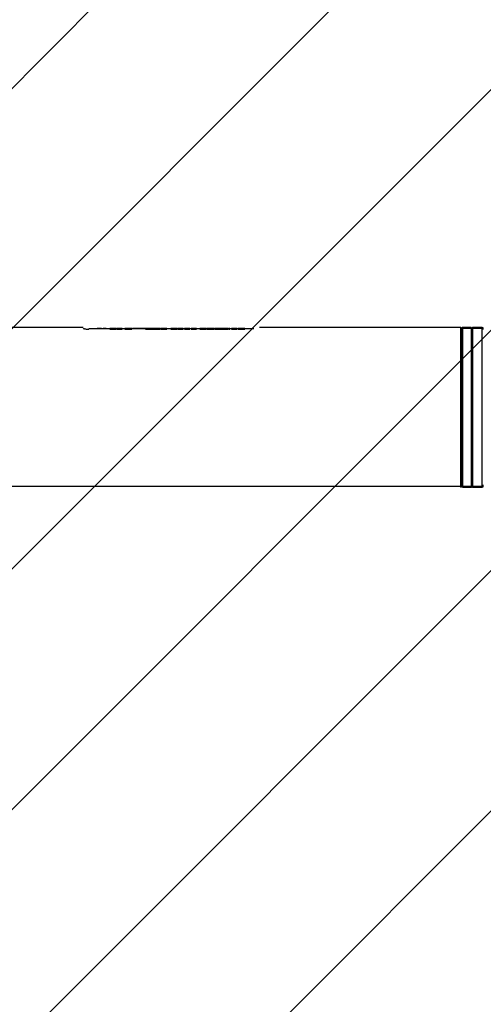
# Model space of a CAD drawing. Header units: millimetres. Extents: x 56 to 196, y 17 to 273.
# Tile 9 of 27: x 130 to 144, y 56 to 87. Entities that reach past the tile are written whole.
import ezdxf

# ---------------------------------------------------------------- set-up
doc = ezdxf.new("R2010")
doc.units = ezdxf.units.MM
doc.layers.add('SLD-0', color=179, linetype='Continuous', lineweight=25)
doc.layers.add('细实线_GB', color=7, linetype='Continuous')
doc.layers.add('细线层', color=5, linetype='Continuous')

msp = doc.modelspace()

# ---------------------------------------------------------------- hatches: boundary and pattern name
at = {"layer": '细线层'}
h = msp.add_hatch(dxfattribs=at)
h.set_pattern_fill('ANSI31', color=256, scale=1.6667, style=0)
edge = h.paths.add_edge_path(flags=0)
edge.add_arc((119.62469, 67.00972), 50.46178, 0, 360)
edge = h.paths.add_edge_path(flags=0)
edge.add_arc((119.62469, 67.00972), 9.80859, 0, 360)

# ---------------------------------------------------------------- linework, layer by layer
at = {"layer": 'SLD-0'}
for p, q in [((131.83025, 77.25631), (124.85802, 77.25631)), ((143.59136, 77.25631), (137.31913, 77.25631)), ((143.59136, 72.32298), (143.59136, 77.25631)), ((143.91701, 77.25602), (143.63534, 77.25602)), ((143.63534, 77.25602), (143.63534, 74.78935)), ((143.91701, 77.25602), (143.91701, 74.78935)), ((144.25802, 77.25631), (143.95802, 77.25631)), ((143.95802, 77.25631), (143.95802, 72.32298)), ((144.25802, 72.32298), (144.25802, 77.25631)), ((132.00802, 77.22298), (137.14136, 77.22298)), ((132.26373, 77.22465), (132.26373, 77.22298)), ((132.33249, 77.22465), (132.33249, 77.22298)), ((132.40155, 77.22465), (132.40155, 77.22298)), ((132.40642, 77.22465), (132.40642, 77.22298)), ((132.45207, 77.22465), (132.45207, 77.22298)), ((132.45644, 77.22465), (132.45644, 77.22298)), ((132.54317, 77.22465), (132.54317, 77.22298)), ((132.629, 77.22465), (132.629, 77.22298)), ((132.66325, 77.22465), (132.66325, 77.22298)), ((132.66325, 77.19472), (132.66325, 77.19305)), ((132.75448, 77.22465), (132.75448, 77.22298)), ((132.75448, 77.19472), (132.75448, 77.19305)), ((132.84303, 77.22465), (132.84303, 77.22298)), ((132.84303, 77.19472), (132.84303, 77.19305)), ((132.86586, 77.22465), (132.86586, 77.22298)), ((132.93149, 77.22465), (132.86586, 77.22465)), ((132.86586, 77.19472), (132.86586, 77.19305)), ((132.93149, 77.19472), (132.86586, 77.19472)), ((132.93149, 77.22465), (132.93149, 77.22298)), ((132.9743, 77.22465), (132.93149, 77.22465)), ((132.93149, 77.19472), (132.93149, 77.19305)), ((132.9743, 77.19472), (132.93149, 77.19472)), ((132.9743, 77.22465), (132.9743, 77.22298)), ((133.03993, 77.22465), (132.9743, 77.22465)), ((132.9743, 77.19472), (132.9743, 77.19305)), ((133.03993, 77.19472), (132.9743, 77.19472)), ((133.03993, 77.22465), (133.03993, 77.22298)), ((133.03993, 77.19472), (133.03993, 77.19305)), ((133.13125, 77.22465), (133.13125, 77.22298)), ((133.17691, 77.22465), (133.13125, 77.22465)), ((133.17691, 77.19472), (133.13125, 77.19472)), ((133.13125, 77.19472), (133.13125, 77.19305)), ((133.17691, 77.22465), (133.17691, 77.22298)), ((133.19568, 77.22465), (133.17691, 77.22465)), ((133.17691, 77.19472), (133.17691, 77.19305)), ((133.19568, 77.19472), (133.17691, 77.19472)), ((133.19568, 77.22465), (133.19568, 77.22298)), ((133.28111, 77.22465), (133.19568, 77.22465)), ((133.19568, 77.19472), (133.19568, 77.19305)), ((133.28111, 77.19472), (133.19568, 77.19472)), ((133.28111, 77.22465), (133.28111, 77.22298)), ((133.29989, 77.22465), (133.28111, 77.22465)), ((133.28111, 77.19472), (133.28111, 77.19305)), ((133.29989, 77.19472), (133.28111, 77.19472)), ((133.29989, 77.22465), (133.29989, 77.22298)), ((133.34528, 77.22465), (133.29989, 77.22465)), ((133.29989, 77.19472), (133.29989, 77.19305)), ((133.34528, 77.19472), (133.29989, 77.19472)), ((133.34528, 77.22465), (133.34528, 77.22298)), ((133.34528, 77.19472), (133.34528, 77.19305)), ((133.36811, 77.22465), (133.36811, 77.22298)), ((133.52506, 77.22465), (133.36811, 77.22465)), ((133.52506, 77.22465), (133.52506, 77.22298)), ((133.53362, 77.22465), (133.53362, 77.22298)), ((133.58691, 77.22465), (133.53362, 77.22465)), ((133.58691, 77.22465), (133.58691, 77.22298)), ((133.63791, 77.22465), (133.58691, 77.22465)), ((133.63791, 77.22465), (133.63791, 77.22298)), ((133.67773, 77.22465), (133.63791, 77.22465)), ((133.67773, 77.22465), (133.67773, 77.22298)), ((133.71652, 77.22465), (133.67773, 77.22465)), ((133.71652, 77.22465), (133.71652, 77.22298)), ((133.76954, 77.22465), (133.71652, 77.22465)), ((133.76954, 77.22465), (133.76954, 77.22298)), ((133.82184, 77.22465), (133.76954, 77.22465)), ((133.76954, 77.19472), (133.76954, 77.19305)), ((133.82184, 77.19472), (133.76954, 77.19472)), ((133.82184, 77.22465), (133.82184, 77.22298)), ((133.82184, 77.19305), (133.82184, 77.19472)), ((133.87036, 77.22465), (133.8247, 77.22465)), ((133.8247, 77.22465), (133.8247, 77.22298)), ((133.8247, 77.19472), (133.8247, 77.19305)), ((133.87036, 77.19472), (133.8247, 77.19472)), ((133.87036, 77.22465), (133.87036, 77.22298)), ((133.88913, 77.22465), (133.87036, 77.22465)), ((133.87036, 77.19472), (133.87036, 77.19305)), ((133.88913, 77.19472), (133.87036, 77.19472)), ((133.88913, 77.22465), (133.88913, 77.22298)), ((133.97456, 77.22465), (133.88913, 77.22465)), ((133.88913, 77.19472), (133.88913, 77.19305)), ((133.97456, 77.19472), (133.88913, 77.19472)), ((133.97456, 77.22465), (133.97456, 77.22298)), ((133.99333, 77.22465), (133.97456, 77.22465)), ((133.97456, 77.19472), (133.97456, 77.19305)), ((133.99333, 77.19472), (133.97456, 77.19472)), ((133.99333, 77.22465), (133.99333, 77.22298)), ((134.03872, 77.22465), (133.99333, 77.22465)), ((133.99333, 77.19472), (133.99333, 77.19305)), ((134.03872, 77.19472), (133.99333, 77.19472)), ((134.03872, 77.22465), (134.03872, 77.22298)), ((134.11863, 77.22465), (134.03872, 77.22465)), ((134.03872, 77.19472), (134.03872, 77.19305)), ((134.11863, 77.19472), (134.03872, 77.19472)), ((134.11863, 77.22465), (134.11863, 77.22298)), ((134.16143, 77.22465), (134.11863, 77.22465)), ((134.11863, 77.19472), (134.11863, 77.19305)), ((134.16143, 77.19472), (134.11863, 77.19472)), ((134.16143, 77.22465), (134.16143, 77.22298)), ((134.24276, 77.22465), (134.16143, 77.22465)), ((134.16143, 77.19472), (134.16143, 77.19305)), ((134.24276, 77.19472), (134.16143, 77.19472)), ((134.24276, 77.22465), (134.24276, 77.22298)), ((134.24276, 77.19305), (134.24276, 77.19472)), ((134.2556, 77.22465), (134.2556, 77.22298)), ((134.2556, 77.19472), (134.2556, 77.19305)), ((134.34683, 77.22465), (134.34683, 77.22298)), ((134.34683, 77.19472), (134.34683, 77.19305)), ((134.43539, 77.22465), (134.43539, 77.22298)), ((134.43539, 77.19472), (134.43539, 77.19305)), ((134.6009, 77.22465), (134.5581, 77.22465)), ((134.5581, 77.22465), (134.5581, 77.22298)), ((134.6009, 77.19472), (134.5581, 77.19472)), ((134.5581, 77.19472), (134.5581, 77.19305)), ((134.6009, 77.22465), (134.6009, 77.22298)), ((134.63657, 77.22465), (134.6009, 77.22465)), ((134.6009, 77.19472), (134.6009, 77.19305)), ((134.63657, 77.19472), (134.6009, 77.19472)), ((134.63657, 77.22465), (134.63657, 77.22298)), ((134.6994, 77.22465), (134.63657, 77.22465)), ((134.63657, 77.19472), (134.63657, 77.19305)), ((134.6994, 77.19472), (134.63657, 77.19472)), ((134.6994, 77.22465), (134.6994, 77.22298)), ((134.75643, 77.22465), (134.6994, 77.22465)), ((134.6994, 77.19472), (134.6994, 77.19305)), ((134.75643, 77.19472), (134.6994, 77.19472)), ((134.75643, 77.22465), (134.75643, 77.22298)), ((134.75643, 77.19472), (134.75643, 77.19305)), ((134.78068, 77.22465), (134.78068, 77.22298)), ((134.94905, 77.22465), (134.78068, 77.22465)), ((134.94905, 77.19472), (134.78068, 77.19472)), ((134.78068, 77.19472), (134.78068, 77.19305)), ((134.94905, 77.22465), (134.94905, 77.22298)), ((134.94905, 77.19472), (134.94905, 77.19305)), ((134.98615, 77.22465), (134.98615, 77.22298)), ((135.15452, 77.22465), (134.98615, 77.22465)), ((134.98615, 77.19472), (134.98615, 77.19305)), ((135.15452, 77.19472), (134.98615, 77.19472)), ((135.15452, 77.22465), (135.15452, 77.22298)), ((135.15452, 77.19472), (135.15452, 77.19305)), ((135.19161, 77.22465), (135.19161, 77.22298)), ((135.23442, 77.22465), (135.19161, 77.22465)), ((135.19161, 77.19472), (135.19161, 77.19305)), ((135.23442, 77.19472), (135.19161, 77.19472)), ((135.23442, 77.22465), (135.23442, 77.22298)), ((135.26371, 77.22465), (135.23442, 77.22465)), ((135.23442, 77.19472), (135.23442, 77.19305)), ((135.26371, 77.19472), (135.23442, 77.19472)), ((135.26371, 77.22465), (135.26371, 77.22298)), ((135.26371, 77.19472), (135.26371, 77.19305)), ((135.31035, 77.22465), (135.31035, 77.22298)), ((135.31035, 77.19472), (135.31035, 77.19305)), ((135.35998, 77.22465), (135.35998, 77.22298)), ((135.35998, 77.19305), (135.35998, 77.19472)), ((135.45986, 77.22465), (135.45986, 77.22298)), ((135.50552, 77.22465), (135.45986, 77.22465)), ((135.45986, 77.19472), (135.45986, 77.19305)), ((135.50552, 77.19472), (135.45986, 77.19472)), ((135.50552, 77.22465), (135.50552, 77.22298)), ((135.52429, 77.22465), (135.50552, 77.22465)), ((135.50552, 77.19472), (135.50552, 77.19305)), ((135.52429, 77.19472), (135.50552, 77.19472)), ((135.52429, 77.22465), (135.52429, 77.22298)), ((135.60972, 77.22465), (135.52429, 77.22465)), ((135.52429, 77.19472), (135.52429, 77.19305)), ((135.60972, 77.19472), (135.52429, 77.19472)), ((135.60972, 77.22465), (135.60972, 77.22298)), ((135.6285, 77.22465), (135.60972, 77.22465)), ((135.60972, 77.19472), (135.60972, 77.19305)), ((135.6285, 77.19472), (135.60972, 77.19472)), ((135.6285, 77.22465), (135.6285, 77.22298)), ((135.67389, 77.22465), (135.6285, 77.22465)), ((135.6285, 77.19472), (135.6285, 77.19305)), ((135.67389, 77.19472), (135.6285, 77.19472)), ((135.67389, 77.22465), (135.67389, 77.22298)), ((135.67389, 77.19472), (135.67389, 77.19305)), ((135.69386, 77.22465), (135.69386, 77.22298)), ((135.73667, 77.22465), (135.69386, 77.22465)), ((135.69386, 77.19472), (135.69386, 77.19305)), ((135.73667, 77.19472), (135.69386, 77.19472)), ((135.73667, 77.22465), (135.73667, 77.22298)), ((135.7381, 77.22465), (135.73667, 77.22465)), ((135.73667, 77.19472), (135.73667, 77.19305)), ((135.7381, 77.19472), (135.73667, 77.19472)), ((135.7381, 77.22465), (135.7381, 77.22298)), ((135.77987, 77.22465), (135.7381, 77.22465)), ((135.7381, 77.19472), (135.7381, 77.19305)), ((135.77987, 77.19472), (135.7381, 77.19472)), ((135.77987, 77.22465), (135.77987, 77.22298)), ((135.82758, 77.22465), (135.77987, 77.22465)), ((135.77987, 77.19472), (135.77987, 77.19305)), ((135.82758, 77.19472), (135.77987, 77.19472)), ((135.82758, 77.22465), (135.82758, 77.22298)), ((135.86936, 77.22465), (135.82758, 77.22465)), ((135.82758, 77.19472), (135.82758, 77.19305)), ((135.86936, 77.19472), (135.82758, 77.19472)), ((135.86936, 77.22465), (135.86936, 77.22298)), ((135.87079, 77.22465), (135.86936, 77.22465)), ((135.86936, 77.19472), (135.86936, 77.19305)), ((135.87079, 77.19472), (135.86936, 77.19472)), ((135.87079, 77.22465), (135.87079, 77.22298)), ((135.9136, 77.22465), (135.87079, 77.22465)), ((135.87079, 77.19472), (135.87079, 77.19305)), ((135.9136, 77.19472), (135.87079, 77.19472)), ((135.9136, 77.22465), (135.9136, 77.22298)), ((135.9136, 77.19472), (135.9136, 77.19305)), ((135.93357, 77.22465), (135.93357, 77.22298)), ((135.97923, 77.22465), (135.93357, 77.22465)), ((135.93357, 77.19472), (135.93357, 77.19305)), ((135.97923, 77.19472), (135.93357, 77.19472)), ((135.97923, 77.22465), (135.97923, 77.22298)), ((135.998, 77.22465), (135.97923, 77.22465)), ((135.97923, 77.19472), (135.97923, 77.19305)), ((135.998, 77.19472), (135.97923, 77.19472)), ((135.998, 77.22465), (135.998, 77.22298)), ((136.08344, 77.22465), (135.998, 77.22465)), ((135.998, 77.19472), (135.998, 77.19305)), ((136.08344, 77.19472), (135.998, 77.19472)), ((136.08344, 77.22465), (136.08344, 77.22298)), ((136.10221, 77.22465), (136.08344, 77.22465)), ((136.08344, 77.19472), (136.08344, 77.19305)), ((136.10221, 77.19472), (136.08344, 77.19472)), ((136.10221, 77.22465), (136.10221, 77.22298)), ((136.1476, 77.22465), (136.10221, 77.22465)), ((136.10221, 77.19472), (136.10221, 77.19305)), ((136.1476, 77.19472), (136.10221, 77.19472)), ((136.1476, 77.22465), (136.1476, 77.22298)), ((136.1476, 77.19472), (136.1476, 77.19305)), ((136.15045, 77.22465), (136.15045, 77.22298)), ((136.33024, 77.22465), (136.15045, 77.22465)), ((136.15045, 77.19472), (136.15045, 77.19305)), ((136.33024, 77.19472), (136.15045, 77.19472)), ((136.33024, 77.22465), (136.33024, 77.22298)), ((136.33024, 77.19472), (136.33024, 77.19305)), ((136.39872, 77.22465), (136.35592, 77.22465)), ((136.35592, 77.22465), (136.35592, 77.22298)), ((136.39872, 77.19472), (136.35592, 77.19472)), ((136.35592, 77.19472), (136.35592, 77.19305)), ((136.39872, 77.22465), (136.39872, 77.22298)), ((136.39872, 77.19472), (136.39872, 77.19305)), ((136.44438, 77.22465), (136.44438, 77.22298)), ((136.48719, 77.22465), (136.44438, 77.22465)), ((136.44438, 77.19472), (136.44438, 77.19305)), ((136.48719, 77.19472), (136.44438, 77.19472)), ((136.57525, 77.22465), (136.48719, 77.22465)), ((136.48719, 77.22465), (136.48719, 77.22298)), ((136.48719, 77.19472), (136.48719, 77.19305)), ((136.57525, 77.19472), (136.48719, 77.19472)), ((136.57525, 77.22465), (136.57525, 77.22298)), ((136.62131, 77.22465), (136.57525, 77.22465)), ((136.57525, 77.19472), (136.57525, 77.19305)), ((136.62131, 77.19472), (136.57525, 77.19472)), ((136.62131, 77.22465), (136.62131, 77.22298)), ((136.62131, 77.19472), (136.62131, 77.19305)), ((136.65841, 77.22465), (136.65841, 77.22298)), ((136.65841, 77.19472), (136.65841, 77.19305)), ((136.76993, 77.22465), (136.76993, 77.22298)), ((136.76993, 77.19472), (136.76993, 77.19305)), ((136.86388, 77.22465), (136.86388, 77.22298)), ((136.86388, 77.19472), (136.86388, 77.19305)), ((143.59136, 72.29305), (143.59136, 77.22639)), ((143.62469, 77.22298), (143.62469, 72.35631)), ((143.63534, 77.20631), (143.62469, 77.20631)), ((143.64302, 77.19305), (143.62469, 77.19305)), ((143.62469, 72.32639), (143.62469, 77.19305)), ((143.92469, 77.22639), (143.64302, 77.22639)), ((143.64302, 77.22639), (143.64302, 74.54138)), ((143.92469, 77.20631), (143.91701, 77.20631)), ((143.92469, 74.54138), (143.92469, 77.22639)), ((143.92469, 72.35631), (143.92469, 77.22298)), ((144.25802, 77.22639), (143.95802, 77.22639)), ((143.95802, 72.29305), (143.95802, 77.22639)), ((144.25802, 72.29305), (144.25802, 77.22639)), ((143.63534, 74.78935), (143.63534, 72.32269)), ((143.91701, 74.78935), (143.91701, 72.32269)), ((143.64302, 74.54138), (143.64302, 72.29305)), ((143.92469, 72.29305), (143.92469, 74.54138)), ((143.62469, 72.37298), (143.63534, 72.37298)), ((143.91701, 72.37298), (143.92469, 72.37298)), ((124.85802, 72.32298), (143.59136, 72.32298)), ((143.62469, 72.32639), (143.64302, 72.32639)), ((143.63534, 72.32269), (143.91701, 72.32269)), ((143.64302, 72.29305), (143.92469, 72.29305)), ((143.95802, 72.32298), (144.25802, 72.32298)), ((143.95802, 72.29305), (144.25802, 72.29305))]:
    msp.add_line(p, q, dxfattribs=at)
for centre, start, end in [((143.59136, 77.22298), 0, 90), ((143.95802, 77.22298), 90, 180), ((144.25802, 77.22298), 0, 90), ((143.59136, 77.19305), 0, 90), ((143.95802, 77.19305), 90, 180), ((144.25802, 77.19305), 0, 90), ((143.59136, 72.35631), 270, 0), ((143.95802, 72.35631), 180, 270), ((144.25802, 72.35631), 270, 0), ((143.59136, 72.32639), 270, 0), ((143.95802, 72.32639), 180, 270), ((144.25802, 72.32639), 270, 0)]:
    msp.add_arc(centre, 0.03333, start, end, dxfattribs=at)
for points, knots in [([(132.00802, 77.19305), (131.99775, 77.19324), (131.97726, 77.19363), (131.94341, 77.19687), (131.9008, 77.20387), (131.86394, 77.21391), (131.83898, 77.22237), (131.82951, 77.22601), (131.82875, 77.2263), (131.82852, 77.22639)], [0, 0, 0, 0, 0.0643819, 0.12835942, 0.24238346, 0.45750068, 0.67757788, 0.90305742, 1, 1, 1, 1]), ([(132.33249, 77.22465), (132.32163, 77.22465), (132.29999, 77.22465), (132.27525, 77.22465), (132.26503, 77.22465), (132.26416, 77.22465), (132.26373, 77.22465)], [0, 0, 0, 0, 0.28024679, 0.55841076, 0.77882107, 1, 1, 1, 1]), ([(132.40155, 77.22465), (132.39806, 77.22465), (132.39107, 77.22465), (132.36653, 77.22465), (132.3454, 77.22465), (132.33249, 77.22465)], [0, 0, 0, 0, 0.28012702, 0.56035679, 1, 1, 1, 1]), ([(132.54317, 77.22465), (132.53293, 77.22465), (132.51251, 77.22465), (132.48526, 77.22465), (132.46505, 77.22465), (132.45931, 77.22465), (132.45644, 77.22465)], [0, 0, 0, 0, 0.28102874, 0.56041011, 0.78028593, 1, 1, 1, 1]), ([(132.75448, 77.22465), (132.74196, 77.22465), (132.71701, 77.22465), (132.68551, 77.22465), (132.66836, 77.22465), (132.66495, 77.22465), (132.66325, 77.22465)], [0, 0, 0, 0, 0.2807148, 0.55934373, 0.77931044, 1, 1, 1, 1]), ([(132.75448, 77.19472), (132.75336, 77.19472), (132.74781, 77.19472), (132.73044, 77.19472), (132.70634, 77.19472), (132.68721, 77.19472), (132.67704, 77.19472), (132.67084, 77.19472), (132.66571, 77.19472), (132.66413, 77.19472), (132.66325, 77.19472)], [0, 0, 0, 0, 0.02501148, 0.12513268, 0.39197892, 0.56687884, 0.65338236, 0.75989172, 0.86622424, 1, 1, 1, 1]), ([(132.84303, 77.22465), (132.84217, 77.22465), (132.84046, 77.22465), (132.82789, 77.22465), (132.80031, 77.22465), (132.77337, 77.22465), (132.75448, 77.22465)], [0, 0, 0, 0, 0.1869645, 0.37400193, 0.56096325, 1, 1, 1, 1]), ([(132.84303, 77.19472), (132.843, 77.19472), (132.84288, 77.19472), (132.84151, 77.19472), (132.83747, 77.19472), (132.83048, 77.19472), (132.82054, 77.19472), (132.80355, 77.19472), (132.78207, 77.19472), (132.76356, 77.19472), (132.75448, 77.19472)], [0, 0, 0, 0, 0.02650719, 0.13313276, 0.22035909, 0.30763624, 0.47605045, 0.55868425, 0.78348322, 1, 1, 1, 1]), ([(134.34683, 77.22465), (134.33431, 77.22465), (134.30937, 77.22465), (134.27787, 77.22465), (134.26071, 77.22465), (134.25731, 77.22465), (134.2556, 77.22465)], [0, 0, 0, 0, 0.28071805, 0.55934332, 0.77931168, 1, 1, 1, 1]), ([(134.34683, 77.19472), (134.34572, 77.19472), (134.34016, 77.19472), (134.33238, 77.19472), (134.32135, 77.19472), (134.31044, 77.19472), (134.29453, 77.19472), (134.27772, 77.19472), (134.26154, 77.19472), (134.25785, 77.19472), (134.2556, 77.19472)], [0, 0, 0, 0, 0.02502022, 0.12518017, 0.17523276, 0.27550378, 0.3758761, 0.55613137, 0.72994391, 1, 1, 1, 1]), ([(134.43539, 77.22465), (134.43453, 77.22465), (134.43282, 77.22465), (134.42025, 77.22465), (134.39267, 77.22465), (134.36573, 77.22465), (134.34683, 77.22465)], [0, 0, 0, 0, 0.18696522, 0.37400338, 0.56096543, 1, 1, 1, 1]), ([(134.43539, 77.19472), (134.43536, 77.19472), (134.43524, 77.19472), (134.43329, 77.19472), (134.42496, 77.19472), (134.4092, 77.19472), (134.39202, 77.19472), (134.3775, 77.19472), (134.36332, 77.19472), (134.35305, 77.19472), (134.34683, 77.19472)], [0, 0, 0, 0, 0.026515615, 0.133175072, 0.309524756, 0.494158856, 0.658357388, 0.755091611, 0.851745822, 1, 1, 1, 1]), ([(135.31035, 77.22465), (135.30168, 77.22465), (135.2862, 77.22465), (135.27059, 77.22465), (135.26371, 77.22465)], [0, 0, 0, 0, 0.5598162, 1, 1, 1, 1]), ([(135.31035, 77.19472), (135.30926, 77.19472), (135.3038, 77.19472), (135.29383, 77.19472), (135.27936, 77.19472), (135.26931, 77.19472), (135.26371, 77.19472)], [0, 0, 0, 0, 0.07121353, 0.35640144, 0.6413168, 1, 1, 1, 1]), ([(135.35998, 77.22465), (135.35946, 77.22465), (135.35843, 77.22465), (135.34635, 77.22465), (135.32939, 77.22465), (135.3167, 77.22465), (135.31035, 77.22465)], [0, 0, 0, 0, 0.2802859, 0.55987374, 0.77991789, 1, 1, 1, 1]), ([(135.35998, 77.19472), (135.35996, 77.19472), (135.35985, 77.19472), (135.35878, 77.19472), (135.35209, 77.19472), (135.33772, 77.19472), (135.32264, 77.19472), (135.31313, 77.19472), (135.31035, 77.19472)], [0, 0, 0, 0, 0.036740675, 0.184087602, 0.434037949, 0.674117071, 0.904958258, 1, 1, 1, 1]), ([(136.76993, 77.22465), (136.75296, 77.22465), (136.71911, 77.22465), (136.68009, 77.22465), (136.66153, 77.22465), (136.65945, 77.22465), (136.65841, 77.22465)], [0, 0, 0, 0, 0.28008939, 0.55875237, 0.77919172, 1, 1, 1, 1]), ([(136.76993, 77.19472), (136.76882, 77.19472), (136.76326, 77.19472), (136.75324, 77.19472), (136.74007, 77.19472), (136.72929, 77.19472), (136.71891, 77.19472), (136.70889, 77.19472), (136.69776, 77.19472), (136.68785, 77.19472), (136.68075, 77.19472), (136.67471, 77.19472), (136.67061, 77.19472), (136.66639, 77.19472), (136.66292, 77.19472), (136.66024, 77.19472), (136.65867, 77.19472), (136.6585, 77.19472), (136.65841, 77.19472)], [0, 0, 0, 0, 0.01844177, 0.09227674, 0.16614501, 0.24001148, 0.2769181, 0.35080814, 0.42475451, 0.49872994, 0.5726859, 0.6095944, 0.68349714, 0.7203974, 0.7942433, 0.86812569, 0.93383688, 1, 1, 1, 1]), ([(136.86388, 77.22465), (136.8478, 77.22465), (136.81905, 77.22465), (136.78496, 77.22465), (136.76993, 77.22465)], [0, 0, 0, 0, 0.55896754, 1, 1, 1, 1]), ([(136.86388, 77.19472), (136.86305, 77.19472), (136.85892, 77.19472), (136.85073, 77.19472), (136.83902, 77.19472), (136.82677, 77.19472), (136.81421, 77.19472), (136.80129, 77.19472), (136.78653, 77.19472), (136.776, 77.19472), (136.76993, 77.19472)], [0, 0, 0, 0, 0.03279529, 0.16443348, 0.29574934, 0.42704236, 0.55832454, 0.68959622, 0.82089659, 1, 1, 1, 1])]:
    msp.add_open_spline(points, degree=3, knots=knots, dxfattribs=at)
at = {"layer": '细实线_GB'}
msp.add_circle((119.62469, 67.00972), 50.46178, dxfattribs=at)
msp.add_circle((119.62469, 67.00972), 50.46178, dxfattribs=at)

doc.saveas('drawing.dxf')
